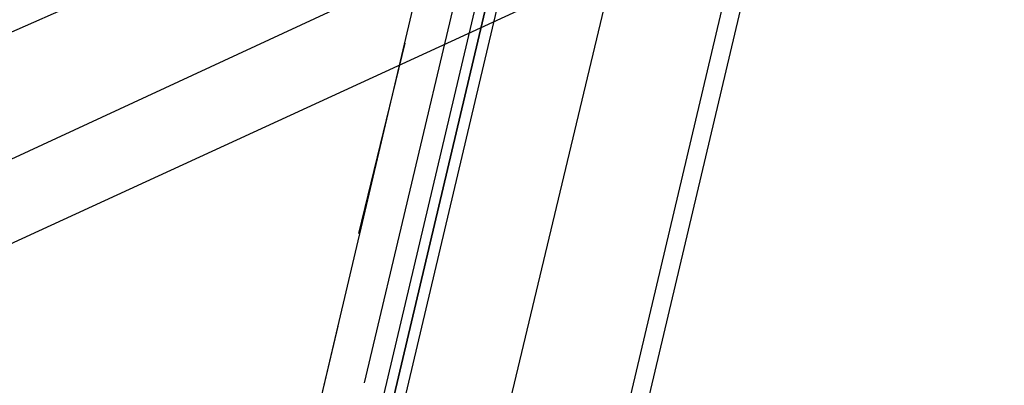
# Model space of a CAD drawing. Header units: feet. Extents: x -79 to 198, y -22 to 181.
# Tile 35 of 256: x 85.867 to 88.42, y 15.971 to 16.919. Entities that reach past the tile are written whole.
import ezdxf

# ---------------------------------------------------------------- set-up
doc = ezdxf.new("R2010")
doc.units = ezdxf.units.FT
doc.layers.add('A-LINEA', color=7, linetype='CONTINUOUS')

msp = doc.modelspace()

# ---------------------------------------------------------------- linework, layer by layer
at = {"layer": 'A-LINEA'}
for p, q in [((67.6863, 8.1531), (121.5282, 33.0731)), ((67.2638, 7.8013), (121.7722, 32.846)), ((64.6373, 7.5663), (121.8893, 32.7279)), ((87.16, 14.5111), (90.12, 27.0044)), ((86.6267, 15.8444), (88.3467, 23.1378)), ((87.3867, 15.6711), (89.1067, 22.9511)), ((87.1467, 17.6044), (86.76, 15.9778)), ((86.7467, 16.3644), (86.8667, 16.8578)), ((86.5467, 15.5111), (86.6933, 16.1244))]:
    msp.add_line(p, q, dxfattribs=at)
for points in [[(87.0933, 15.7378), (87.52, 17.5244), (87.9067, 19.1911)], [(87.2533, 17.5778), (86.8533, 15.8844), (86.84, 15.8844), (86.8267, 15.8844), (86.8267, 15.8978), (87.2267, 17.5911), (86.8267, 15.8978), (86.8267, 15.8844), (86.8133, 15.8978), (86.8, 15.8978), (87.2, 17.5911)]]:
    msp.add_lwpolyline(points, dxfattribs=at)

doc.saveas('drawing.dxf')
